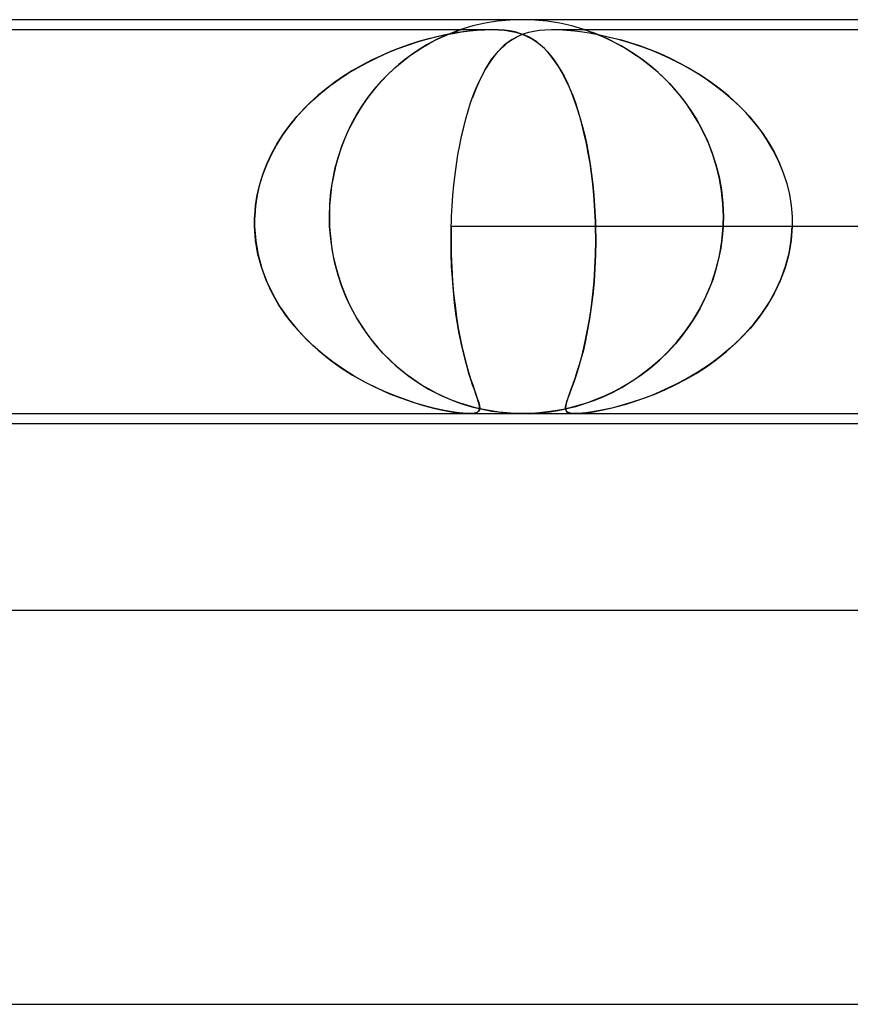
# Model space of a CAD drawing. Header units: millimetres. Extents: x -310 to 310, y -2 to 200.
# Tile 33 of 73: x -55 to -46, y 190 to 200. Entities that reach past the tile are written whole.
import ezdxf

# ---------------------------------------------------------------- set-up
doc = ezdxf.new("R2010")
doc.units = ezdxf.units.MM
doc.layers.add('HIDDEN', color=7, linetype='Continuous')
doc.layers.add('THICK', color=7, linetype='Continuous')

msp = doc.modelspace()

# ---------------------------------------------------------------- linework, layer by layer
at = {"layer": 'HIDDEN'}
for p, q in [((-49.5, 200), (-49.627, 199.996)), ((-49.373, 199.996), (-49.5, 200)), ((-50.125, 199.9), (-50.13, 199.898)), ((-50.127, 199.899), (-50.125, 199.9)), ((-50.003, 199.936), (-50.125, 199.9)), ((-49.879, 199.964), (-50.003, 199.936)), ((-49.753, 199.984), (-49.879, 199.964)), ((-49.627, 199.996), (-49.753, 199.984)), ((-49.247, 199.984), (-49.373, 199.996)), ((-49.121, 199.964), (-49.247, 199.984)), ((-48.997, 199.936), (-49.121, 199.964)), ((-48.875, 199.9), (-48.997, 199.936)), ((-48.873, 199.899), (-48.875, 199.9)), ((-48.875, 199.9), (-48.873, 199.899)), ((-57.438, 199.9), (-49.812, 199.9)), ((-50.566, 199.774), (-50.471, 199.801)), ((-50.468, 199.802), (-50.557, 199.777)), ((-50.471, 199.801), (-50.38, 199.825)), ((-50.382, 199.824), (-50.468, 199.802)), ((-50.367, 199.801), (-50.416, 199.775)), ((-50.386, 199.791), (-50.329, 199.818)), ((-50.298, 199.843), (-50.382, 199.824)), ((-50.38, 199.825), (-50.291, 199.845)), ((-50.321, 199.822), (-50.367, 199.801)), ((-50.329, 199.818), (-50.278, 199.841)), ((-50.279, 199.841), (-50.321, 199.822)), ((-50.213, 199.86), (-50.298, 199.843)), ((-50.291, 199.845), (-50.204, 199.861)), ((-50.241, 199.857), (-50.279, 199.841)), ((-50.278, 199.841), (-50.233, 199.86)), ((-50.205, 199.871), (-50.241, 199.857)), ((-50.233, 199.86), (-50.197, 199.874)), ((-50.129, 199.874), (-50.213, 199.86)), ((-50.173, 199.883), (-50.205, 199.871)), ((-50.204, 199.861), (-50.12, 199.875)), ((-50.197, 199.874), (-50.168, 199.885)), ((-50.147, 199.892), (-50.173, 199.883)), ((-50.168, 199.885), (-50.148, 199.892)), ((-50.148, 199.892), (-50.134, 199.897)), ((-50.13, 199.898), (-50.147, 199.892)), ((-50.134, 199.897), (-50.127, 199.899)), ((-50.045, 199.885), (-50.129, 199.874)), ((-50.12, 199.875), (-50.039, 199.886)), ((-49.964, 199.893), (-50.045, 199.885)), ((-50.039, 199.886), (-49.962, 199.893)), ((-49.885, 199.898), (-49.964, 199.893)), ((-49.962, 199.893), (-49.886, 199.898)), ((-49.886, 199.898), (-49.813, 199.9)), ((-49.812, 199.9), (-49.885, 199.898)), ((-49.813, 199.9), (-49.744, 199.898)), ((-49.744, 199.898), (-49.812, 199.9)), ((-49.682, 199.893), (-49.744, 199.898)), ((-49.744, 199.898), (-49.681, 199.893)), ((-49.627, 199.886), (-49.682, 199.893)), ((-49.681, 199.893), (-49.623, 199.885)), ((-49.641, 199.775), (-49.604, 199.8)), ((-49.575, 199.875), (-49.627, 199.886)), ((-49.623, 199.885), (-49.57, 199.874)), ((-49.604, 199.8), (-49.565, 199.823)), ((-49.527, 199.861), (-49.575, 199.875)), ((-49.57, 199.874), (-49.522, 199.86)), ((-49.565, 199.823), (-49.524, 199.842)), ((-49.481, 199.845), (-49.527, 199.861)), ((-49.524, 199.842), (-49.48, 199.859)), ((-49.522, 199.86), (-49.478, 199.843)), ((-49.438, 199.825), (-49.481, 199.845)), ((-49.48, 199.859), (-49.434, 199.873)), ((-49.478, 199.843), (-49.437, 199.824)), ((-49.396, 199.801), (-49.438, 199.825)), ((-49.437, 199.824), (-49.398, 199.802)), ((-49.434, 199.873), (-49.385, 199.884)), ((-49.398, 199.802), (-49.359, 199.777)), ((-49.355, 199.774), (-49.396, 199.801)), ((-49.385, 199.884), (-49.331, 199.892)), ((-49.331, 199.892), (-49.271, 199.897)), ((-49.271, 199.897), (-49.204, 199.9)), ((-49.204, 199.9), (-49.13, 199.899)), ((-49.188, 199.9), (-41.563, 199.9)), ((-49.13, 199.899), (-49.051, 199.894)), ((-49.051, 199.894), (-48.969, 199.887)), ((-48.969, 199.887), (-48.885, 199.876)), ((-48.885, 199.876), (-48.8, 199.862)), ((-48.875, 199.9), (-40.938, 199.9)), ((-48.867, 199.897), (-48.873, 199.899)), ((-48.873, 199.899), (-48.867, 199.897)), ((-48.855, 199.893), (-48.867, 199.897)), ((-48.867, 199.897), (-48.857, 199.894)), ((-48.857, 199.894), (-48.842, 199.889)), ((-48.837, 199.887), (-48.855, 199.893)), ((-48.842, 199.889), (-48.819, 199.881)), ((-48.812, 199.878), (-48.837, 199.887)), ((-48.819, 199.881), (-48.787, 199.869)), ((-48.778, 199.866), (-48.812, 199.878)), ((-48.8, 199.862), (-48.714, 199.846)), ((-48.787, 199.869), (-48.746, 199.853)), ((-48.735, 199.849), (-48.778, 199.866)), ((-48.746, 199.853), (-48.696, 199.833)), ((-48.684, 199.827), (-48.735, 199.849)), ((-48.714, 199.846), (-48.628, 199.827)), ((-48.696, 199.833), (-48.641, 199.808)), ((-48.626, 199.801), (-48.684, 199.827)), ((-48.641, 199.808), (-48.581, 199.779)), ((-48.628, 199.827), (-48.542, 199.805)), ((-48.563, 199.77), (-48.626, 199.801)), ((-48.542, 199.805), (-48.458, 199.782)), ((-50.864, 199.666), (-50.763, 199.707)), ((-50.743, 199.714), (-50.84, 199.676)), ((-50.763, 199.707), (-50.663, 199.742)), ((-50.649, 199.747), (-50.743, 199.714)), ((-50.663, 199.742), (-50.566, 199.774)), ((-50.557, 199.777), (-50.649, 199.747)), ((-50.581, 199.677), (-50.512, 199.721)), ((-50.523, 199.715), (-50.579, 199.678)), ((-50.468, 199.747), (-50.523, 199.715)), ((-50.512, 199.721), (-50.447, 199.758)), ((-50.416, 199.775), (-50.468, 199.747)), ((-50.447, 199.758), (-50.386, 199.791)), ((-49.724, 199.702), (-49.763, 199.66)), ((-49.748, 199.677), (-49.713, 199.713)), ((-49.685, 199.74), (-49.724, 199.702)), ((-49.713, 199.713), (-49.677, 199.746)), ((-49.645, 199.772), (-49.685, 199.74)), ((-49.677, 199.746), (-49.641, 199.775)), ((-49.605, 199.8), (-49.645, 199.772)), ((-49.359, 199.777), (-49.321, 199.747)), ((-49.316, 199.742), (-49.355, 199.774)), ((-49.321, 199.747), (-49.284, 199.714)), ((-49.276, 199.707), (-49.316, 199.742)), ((-49.284, 199.714), (-49.247, 199.676)), ((-49.238, 199.666), (-49.276, 199.707)), ((-48.581, 199.779), (-48.516, 199.745)), ((-48.496, 199.733), (-48.563, 199.77)), ((-48.516, 199.745), (-48.448, 199.706)), ((-48.405, 199.766), (-48.501, 199.794)), ((-48.424, 199.691), (-48.496, 199.733)), ((-48.458, 199.782), (-48.37, 199.755)), ((-48.448, 199.706), (-48.377, 199.661)), ((-48.307, 199.733), (-48.405, 199.766)), ((-48.37, 199.755), (-48.28, 199.724)), ((-48.207, 199.696), (-48.307, 199.733)), ((-48.28, 199.724), (-48.188, 199.689)), ((-51.069, 199.57), (-50.967, 199.62)), ((-50.937, 199.634), (-51.034, 199.588)), ((-50.967, 199.62), (-50.864, 199.666)), ((-50.84, 199.676), (-50.937, 199.634)), ((-50.723, 199.573), (-50.651, 199.628)), ((-50.638, 199.638), (-50.697, 199.594)), ((-50.651, 199.628), (-50.581, 199.677)), ((-50.579, 199.678), (-50.638, 199.638)), ((-49.801, 199.612), (-49.838, 199.559)), ((-49.816, 199.591), (-49.782, 199.636)), ((-49.763, 199.66), (-49.801, 199.612)), ((-49.782, 199.636), (-49.748, 199.677)), ((-49.247, 199.676), (-49.211, 199.634)), ((-49.2, 199.62), (-49.238, 199.666)), ((-49.211, 199.634), (-49.176, 199.588)), ((-49.163, 199.57), (-49.2, 199.62)), ((-48.35, 199.643), (-48.424, 199.691)), ((-48.377, 199.661), (-48.304, 199.611)), ((-48.273, 199.589), (-48.35, 199.643)), ((-48.304, 199.611), (-48.23, 199.555)), ((-48.105, 199.655), (-48.207, 199.696)), ((-48.188, 199.689), (-48.094, 199.65)), ((-48.002, 199.608), (-48.105, 199.655)), ((-48.094, 199.65), (-47.999, 199.607)), ((-47.898, 199.556), (-48.002, 199.608)), ((-47.999, 199.607), (-47.903, 199.559)), ((-51.269, 199.457), (-51.17, 199.515)), ((-51.13, 199.538), (-51.225, 199.484)), ((-51.17, 199.515), (-51.069, 199.57)), ((-51.034, 199.588), (-51.13, 199.538)), ((-50.866, 199.445), (-50.795, 199.512)), ((-50.756, 199.546), (-50.814, 199.495)), ((-50.795, 199.512), (-50.723, 199.573)), ((-50.697, 199.594), (-50.756, 199.546)), ((-49.882, 199.487), (-49.849, 199.541)), ((-49.838, 199.559), (-49.874, 199.5)), ((-49.849, 199.541), (-49.816, 199.591)), ((-49.176, 199.588), (-49.142, 199.538)), ((-49.128, 199.515), (-49.163, 199.57)), ((-49.142, 199.538), (-49.109, 199.484)), ((-49.094, 199.457), (-49.128, 199.515)), ((-48.196, 199.528), (-48.273, 199.589)), ((-48.23, 199.555), (-48.155, 199.494)), ((-48.12, 199.462), (-48.196, 199.528)), ((-47.903, 199.559), (-47.807, 199.507)), ((-47.794, 199.499), (-47.898, 199.556)), ((-47.807, 199.507), (-47.712, 199.449)), ((-51.317, 199.426), (-51.407, 199.364)), ((-51.364, 199.394), (-51.269, 199.457)), ((-51.225, 199.484), (-51.317, 199.426)), ((-50.936, 199.373), (-50.866, 199.445)), ((-50.872, 199.44), (-50.928, 199.381)), ((-50.814, 199.495), (-50.872, 199.44)), ((-49.91, 199.434), (-49.944, 199.364)), ((-49.943, 199.366), (-49.913, 199.428)), ((-49.913, 199.428), (-49.882, 199.487)), ((-49.874, 199.5), (-49.91, 199.434)), ((-49.109, 199.484), (-49.077, 199.426)), ((-49.061, 199.394), (-49.094, 199.457)), ((-49.077, 199.426), (-49.046, 199.364)), ((-48.155, 199.494), (-48.08, 199.426)), ((-48.045, 199.391), (-48.12, 199.462)), ((-48.08, 199.426), (-48.006, 199.351)), ((-47.691, 199.437), (-47.794, 199.499)), ((-47.712, 199.449), (-47.618, 199.388)), ((-47.592, 199.37), (-47.691, 199.437)), ((-51.547, 199.255), (-51.457, 199.327)), ((-51.407, 199.364), (-51.494, 199.298)), ((-51.457, 199.327), (-51.364, 199.394)), ((-50.983, 199.32), (-51.037, 199.254)), ((-51.003, 199.296), (-50.936, 199.373)), ((-50.928, 199.381), (-50.983, 199.32)), ((-49.944, 199.364), (-49.977, 199.288)), ((-49.972, 199.299), (-49.943, 199.366)), ((-49.029, 199.327), (-49.061, 199.394)), ((-49.046, 199.364), (-49.017, 199.298)), ((-48.999, 199.255), (-49.029, 199.327)), ((-47.972, 199.314), (-48.045, 199.391)), ((-48.006, 199.351), (-47.933, 199.271)), ((-47.901, 199.232), (-47.972, 199.314)), ((-47.618, 199.388), (-47.527, 199.323)), ((-47.495, 199.298), (-47.592, 199.37)), ((-47.527, 199.323), (-47.439, 199.253)), ((-51.578, 199.229), (-51.659, 199.155)), ((-51.632, 199.18), (-51.547, 199.255)), ((-51.494, 199.298), (-51.578, 199.229)), ((-51.129, 199.126), (-51.067, 199.214)), ((-51.037, 199.254), (-51.088, 199.185)), ((-51.067, 199.214), (-51.003, 199.296)), ((-50.026, 199.154), (-50, 199.229)), ((-49.977, 199.288), (-50.008, 199.207)), ((-50, 199.229), (-49.972, 199.299)), ((-49.017, 199.298), (-48.989, 199.229)), ((-48.971, 199.18), (-48.999, 199.255)), ((-48.989, 199.229), (-48.962, 199.155)), ((-47.933, 199.271), (-47.863, 199.183)), ((-47.834, 199.144), (-47.901, 199.232)), ((-47.403, 199.222), (-47.495, 199.298)), ((-47.439, 199.253), (-47.355, 199.179)), ((-47.315, 199.141), (-47.403, 199.222)), ((-51.791, 199.017), (-51.714, 199.101)), ((-51.659, 199.155), (-51.736, 199.078)), ((-51.714, 199.101), (-51.632, 199.18)), ((-51.186, 199.033), (-51.129, 199.126)), ((-51.137, 199.113), (-51.184, 199.036)), ((-51.088, 199.185), (-51.137, 199.113)), ((-50.051, 199.076), (-50.026, 199.154)), ((-48.943, 199.101), (-48.971, 199.18)), ((-48.962, 199.155), (-48.936, 199.078)), ((-48.918, 199.017), (-48.943, 199.101)), ((-47.863, 199.183), (-47.795, 199.089)), ((-47.771, 199.051), (-47.834, 199.144)), ((-47.355, 199.179), (-47.274, 199.101)), ((-47.231, 199.056), (-47.315, 199.141)), ((-47.274, 199.101), (-47.197, 199.019)), ((-51.863, 198.93), (-51.791, 199.017)), ((-51.736, 199.078), (-51.809, 198.997)), ((-51.24, 198.935), (-51.186, 199.033)), ((-51.184, 199.036), (-51.228, 198.957)), ((-50.075, 198.994), (-50.051, 199.076)), ((-48.936, 199.078), (-48.912, 198.997)), ((-48.893, 198.93), (-48.918, 199.017)), ((-47.795, 199.089), (-47.732, 198.989)), ((-47.711, 198.953), (-47.771, 199.051)), ((-47.152, 198.967), (-47.231, 199.056)), ((-47.197, 199.019), (-47.125, 198.933)), ((-51.877, 198.911), (-51.94, 198.823)), ((-51.93, 198.838), (-51.863, 198.93)), ((-51.809, 198.997), (-51.877, 198.911)), ((-51.288, 198.832), (-51.24, 198.935)), ((-51.228, 198.957), (-51.269, 198.874)), ((-50.118, 198.818), (-50.097, 198.908)), ((-50.097, 198.908), (-50.075, 198.994)), ((-48.912, 198.997), (-48.889, 198.911)), ((-48.871, 198.838), (-48.893, 198.93)), ((-48.889, 198.911), (-48.867, 198.823)), ((-47.732, 198.989), (-47.674, 198.883)), ((-47.657, 198.849), (-47.711, 198.953)), ((-47.079, 198.873), (-47.152, 198.967)), ((-47.125, 198.933), (-47.058, 198.843)), ((-51.94, 198.823), (-51.999, 198.73)), ((-51.991, 198.743), (-51.93, 198.838)), ((-51.332, 198.724), (-51.288, 198.832)), ((-51.269, 198.874), (-51.307, 198.788)), ((-50.137, 198.725), (-50.118, 198.818)), ((-48.85, 198.743), (-48.871, 198.838)), ((-48.867, 198.823), (-48.847, 198.73)), ((-47.674, 198.883), (-47.621, 198.771)), ((-47.607, 198.74), (-47.657, 198.849)), ((-47.012, 198.775), (-47.079, 198.873)), ((-47.058, 198.843), (-46.996, 198.749)), ((-51.999, 198.73), (-52.051, 198.634)), ((-52.046, 198.645), (-51.991, 198.743)), ((-51.37, 198.612), (-51.332, 198.724)), ((-51.307, 198.788), (-51.341, 198.698)), ((-50.155, 198.629), (-50.137, 198.725)), ((-48.831, 198.645), (-48.85, 198.743)), ((-48.847, 198.73), (-48.829, 198.634)), ((-47.621, 198.771), (-47.574, 198.653)), ((-47.564, 198.626), (-47.607, 198.74)), ((-46.952, 198.673), (-47.012, 198.775)), ((-46.996, 198.749), (-46.94, 198.651)), ((-52.051, 198.634), (-52.097, 198.534)), ((-52.094, 198.542), (-52.046, 198.645)), ((-51.402, 198.495), (-51.37, 198.612)), ((-51.372, 198.605), (-51.399, 198.509)), ((-51.341, 198.698), (-51.372, 198.605)), ((-50.17, 198.529), (-50.155, 198.629)), ((-48.813, 198.542), (-48.831, 198.645)), ((-48.829, 198.634), (-48.812, 198.534)), ((-47.574, 198.653), (-47.534, 198.53)), ((-47.527, 198.507), (-47.564, 198.626)), ((-46.899, 198.567), (-46.952, 198.673)), ((-46.94, 198.651), (-46.891, 198.549)), ((-52.097, 198.534), (-52.137, 198.431)), ((-52.135, 198.437), (-52.094, 198.542)), ((-51.399, 198.509), (-51.421, 198.411)), ((-50.184, 198.427), (-50.17, 198.529)), ((-48.798, 198.437), (-48.813, 198.542)), ((-48.812, 198.534), (-48.797, 198.431)), ((-47.534, 198.53), (-47.502, 198.403)), ((-47.498, 198.384), (-47.527, 198.507)), ((-46.854, 198.458), (-46.899, 198.567)), ((-46.891, 198.549), (-46.849, 198.444)), ((-52.137, 198.431), (-52.17, 198.326)), ((-52.168, 198.331), (-52.135, 198.437)), ((-51.421, 198.411), (-51.439, 198.311)), ((-51.428, 198.374), (-51.402, 198.495)), ((-50.196, 198.322), (-50.184, 198.427)), ((-48.785, 198.331), (-48.798, 198.437)), ((-48.797, 198.431), (-48.785, 198.326)), ((-47.502, 198.403), (-47.478, 198.272)), ((-46.849, 198.444), (-46.814, 198.336)), ((-52.194, 198.222), (-52.168, 198.331)), ((-52.17, 198.326), (-52.194, 198.219)), ((-51.439, 198.311), (-51.451, 198.209)), ((-51.446, 198.251), (-51.428, 198.374)), ((-50.206, 198.216), (-50.196, 198.322)), ((-48.775, 198.222), (-48.785, 198.331)), ((-48.785, 198.326), (-48.774, 198.219)), ((-47.476, 198.258), (-47.498, 198.384)), ((-46.814, 198.336), (-46.787, 198.225)), ((-52.211, 198.112), (-52.194, 198.222)), ((-52.194, 198.219), (-52.211, 198.11)), ((-51.451, 198.209), (-51.459, 198.105)), ((-51.458, 198.127), (-51.446, 198.251)), ((-50.214, 198.108), (-50.206, 198.216)), ((-48.766, 198.112), (-48.775, 198.222)), ((-48.774, 198.219), (-48.766, 198.11)), ((-47.478, 198.272), (-47.463, 198.137)), ((-47.463, 198.13), (-47.476, 198.258)), ((-46.787, 198.225), (-46.769, 198.113)), ((-52.22, 198), (-52.211, 198.112)), ((-52.211, 198.11), (-52.22, 198)), ((-51.461, 198), (-51.458, 198.127)), ((-51.459, 198.105), (-51.461, 198)), ((-50.22, 198), (-50.214, 198.108)), ((-48.76, 198), (-48.766, 198.112)), ((-48.766, 198.11), (-48.76, 198)), ((-47.463, 198.137), (-47.458, 198)), ((-47.458, 198), (-47.463, 198.13)), ((-46.769, 198.113), (-46.76, 198)), ((-52.22, 198), (-52.221, 197.983)), ((-52.221, 197.983), (-52.22, 198)), ((-51.461, 197.983), (-51.461, 198)), ((-51.461, 198), (-51.461, 197.983)), ((-50.22, 197.983), (-50.22, 198)), ((-48.76, 197.983), (-48.76, 198)), ((-48.76, 198), (-48.76, 197.983)), ((-47.458, 198), (-47.458, 197.983)), ((-47.458, 197.983), (-47.458, 198)), ((-46.76, 198), (-46.759, 197.983)), ((-52.221, 197.983), (-52.221, 197.967)), ((-52.221, 197.967), (-52.221, 197.983)), ((-52.221, 197.967), (-52.221, 197.95)), ((-52.221, 197.95), (-52.221, 197.967)), ((-52.221, 197.95), (-52.221, 197.933)), ((-52.221, 197.933), (-52.221, 197.95)), ((-52.221, 197.933), (-52.221, 197.917)), ((-52.221, 197.917), (-52.221, 197.933)), ((-52.221, 197.917), (-52.221, 197.9)), ((-52.221, 197.9), (-52.221, 197.917)), ((-51.461, 197.967), (-51.461, 197.983)), ((-51.461, 197.983), (-51.461, 197.967)), ((-51.461, 197.95), (-51.461, 197.967)), ((-51.461, 197.967), (-51.461, 197.95)), ((-51.46, 197.933), (-51.461, 197.95)), ((-51.461, 197.95), (-51.46, 197.933)), ((-51.459, 197.917), (-51.46, 197.933)), ((-51.46, 197.933), (-51.459, 197.917)), ((-51.459, 197.9), (-51.459, 197.917)), ((-51.459, 197.917), (-51.459, 197.9)), ((-50.223, 197.917), (-50.222, 197.933)), ((-50.223, 197.9), (-50.223, 197.917)), ((-50.222, 197.95), (-50.221, 197.967)), ((-50.222, 197.933), (-50.222, 197.95)), ((-50.221, 197.967), (-50.22, 197.983)), ((-48.759, 197.967), (-48.76, 197.983)), ((-48.76, 197.983), (-48.759, 197.967)), ((-48.758, 197.95), (-48.759, 197.967)), ((-48.759, 197.967), (-48.758, 197.95)), ((-48.758, 197.933), (-48.758, 197.95)), ((-48.758, 197.95), (-48.758, 197.933)), ((-48.757, 197.917), (-48.758, 197.933)), ((-48.758, 197.933), (-48.757, 197.917)), ((-48.757, 197.9), (-48.757, 197.917)), ((-48.757, 197.917), (-48.757, 197.9)), ((-47.459, 197.933), (-47.46, 197.917)), ((-47.46, 197.917), (-47.459, 197.933)), ((-47.46, 197.917), (-47.46, 197.9)), ((-47.46, 197.9), (-47.46, 197.917)), ((-47.458, 197.967), (-47.459, 197.95)), ((-47.459, 197.95), (-47.458, 197.967)), ((-47.459, 197.95), (-47.459, 197.933)), ((-47.459, 197.933), (-47.459, 197.95)), ((-47.458, 197.983), (-47.458, 197.967)), ((-47.458, 197.967), (-47.458, 197.983)), ((-46.759, 197.983), (-46.759, 197.967)), ((-46.759, 197.967), (-46.758, 197.95)), ((-46.758, 197.933), (-46.759, 197.917)), ((-46.759, 197.917), (-46.759, 197.9)), ((-46.758, 197.95), (-46.758, 197.933)), ((-52.221, 197.9), (-52.21, 197.755)), ((-52.211, 197.759), (-52.221, 197.9)), ((-51.459, 197.9), (-51.451, 197.799)), ((-51.448, 197.773), (-51.459, 197.9)), ((-50.225, 197.763), (-50.223, 197.9)), ((-50.223, 197.9), (-50.225, 197.758)), ((-43.969, 197.9), (-50.223, 197.9)), ((-48.755, 197.756), (-48.757, 197.9)), ((-48.757, 197.9), (-48.755, 197.755)), ((-47.474, 197.751), (-47.46, 197.9)), ((-47.46, 197.9), (-47.469, 197.789)), ((-46.759, 197.9), (-46.769, 197.758)), ((-46.769, 197.763), (-46.759, 197.9)), ((-40.505, 197.9), (-46.759, 197.9)), ((-52.187, 197.62), (-52.211, 197.759)), ((-52.21, 197.755), (-52.185, 197.613)), ((-51.451, 197.799), (-51.439, 197.699)), ((-51.431, 197.648), (-51.448, 197.773)), ((-50.223, 197.629), (-50.225, 197.763)), ((-50.225, 197.758), (-50.223, 197.618)), ((-48.757, 197.614), (-48.755, 197.756)), ((-48.755, 197.755), (-48.757, 197.613)), ((-47.499, 197.603), (-47.474, 197.751)), ((-47.469, 197.789), (-47.484, 197.678)), ((-46.769, 197.758), (-46.794, 197.618)), ((-46.791, 197.629), (-46.769, 197.763)), ((-52.151, 197.485), (-52.187, 197.62)), ((-52.185, 197.613), (-52.147, 197.473)), ((-51.439, 197.699), (-51.422, 197.6)), ((-51.405, 197.526), (-51.431, 197.648)), ((-50.219, 197.498), (-50.223, 197.629)), ((-50.223, 197.618), (-50.218, 197.481)), ((-48.763, 197.475), (-48.757, 197.614)), ((-48.757, 197.613), (-48.763, 197.473)), ((-47.534, 197.46), (-47.499, 197.603)), ((-47.484, 197.678), (-47.506, 197.57)), ((-46.794, 197.618), (-46.831, 197.481)), ((-46.826, 197.498), (-46.791, 197.629)), ((-51.422, 197.6), (-51.4, 197.501)), ((-51.373, 197.406), (-51.405, 197.526)), ((-51.4, 197.501), (-51.373, 197.406)), ((-47.506, 197.57), (-47.533, 197.463)), ((-52.103, 197.354), (-52.151, 197.485)), ((-52.147, 197.473), (-52.096, 197.337)), ((-51.373, 197.406), (-51.342, 197.312)), ((-51.335, 197.291), (-51.373, 197.406)), ((-50.211, 197.37), (-50.219, 197.498)), ((-50.218, 197.481), (-50.21, 197.348)), ((-48.772, 197.342), (-48.763, 197.475)), ((-48.763, 197.473), (-48.772, 197.337)), ((-47.58, 197.322), (-47.534, 197.46)), ((-47.533, 197.463), (-47.566, 197.359)), ((-46.831, 197.481), (-46.88, 197.348)), ((-46.871, 197.37), (-46.826, 197.498)), ((-52.045, 197.228), (-52.103, 197.354)), ((-52.096, 197.337), (-52.033, 197.205)), ((-51.342, 197.312), (-51.308, 197.222)), ((-50.202, 197.247), (-50.211, 197.37)), ((-50.21, 197.348), (-50.199, 197.219)), ((-48.772, 197.337), (-48.785, 197.205)), ((-48.784, 197.213), (-48.772, 197.342)), ((-47.635, 197.19), (-47.58, 197.322)), ((-47.566, 197.359), (-47.605, 197.259)), ((-46.88, 197.348), (-46.942, 197.219)), ((-46.927, 197.247), (-46.871, 197.37)), ((-51.977, 197.108), (-52.045, 197.228)), ((-52.033, 197.205), (-51.96, 197.08)), ((-51.29, 197.179), (-51.335, 197.291)), ((-51.308, 197.222), (-51.269, 197.134)), ((-50.189, 197.129), (-50.202, 197.247)), ((-50.199, 197.219), (-50.185, 197.096)), ((-48.785, 197.205), (-48.8, 197.08)), ((-48.798, 197.091), (-48.784, 197.213)), ((-47.605, 197.259), (-47.649, 197.16)), ((-46.942, 197.219), (-47.013, 197.096)), ((-46.993, 197.129), (-46.927, 197.247)), ((-51.901, 196.994), (-51.977, 197.108)), ((-51.239, 197.072), (-51.29, 197.179)), ((-51.269, 197.134), (-51.227, 197.048)), ((-50.175, 197.017), (-50.189, 197.129)), ((-47.698, 197.064), (-47.635, 197.19)), ((-47.649, 197.16), (-47.698, 197.064)), ((-47.066, 197.017), (-46.993, 197.129)), ((-51.96, 197.08), (-51.876, 196.961)), ((-51.184, 196.97), (-51.239, 197.072)), ((-51.227, 197.048), (-51.182, 196.966)), ((-50.185, 197.096), (-50.169, 196.979)), ((-50.159, 196.912), (-50.175, 197.017)), ((-48.8, 197.08), (-48.817, 196.961)), ((-48.815, 196.976), (-48.798, 197.091)), ((-47.768, 196.945), (-47.698, 197.064)), ((-47.698, 197.064), (-47.752, 196.971)), ((-47.148, 196.912), (-47.066, 197.017)), ((-47.013, 197.096), (-47.095, 196.979)), ((-51.816, 196.886), (-51.901, 196.994)), ((-51.876, 196.961), (-51.784, 196.849)), ((-51.123, 196.873), (-51.184, 196.97)), ((-51.182, 196.966), (-51.133, 196.887)), ((-50.169, 196.979), (-50.152, 196.868)), ((-50.142, 196.812), (-50.159, 196.912)), ((-48.817, 196.961), (-48.837, 196.849)), ((-48.834, 196.867), (-48.815, 196.976)), ((-47.845, 196.834), (-47.768, 196.945)), ((-47.752, 196.971), (-47.812, 196.881)), ((-47.235, 196.812), (-47.148, 196.912)), ((-47.095, 196.979), (-47.184, 196.868)), ((-51.725, 196.785), (-51.816, 196.886)), ((-51.784, 196.849), (-51.684, 196.743)), ((-51.133, 196.887), (-51.081, 196.811)), ((-51.058, 196.781), (-51.123, 196.873)), ((-51.081, 196.811), (-51.027, 196.739)), ((-50.152, 196.868), (-50.132, 196.764)), ((-50.123, 196.718), (-50.142, 196.812)), ((-48.837, 196.849), (-48.858, 196.743)), ((-48.854, 196.764), (-48.834, 196.867)), ((-47.928, 196.73), (-47.845, 196.834)), ((-47.812, 196.881), (-47.876, 196.793)), ((-47.329, 196.718), (-47.235, 196.812)), ((-47.184, 196.868), (-47.281, 196.764)), ((-51.628, 196.69), (-51.725, 196.785)), ((-51.684, 196.743), (-51.577, 196.644)), ((-50.99, 196.694), (-51.058, 196.781)), ((-51.027, 196.739), (-50.97, 196.67)), ((-50.132, 196.764), (-50.112, 196.667)), ((-50.103, 196.631), (-50.123, 196.718)), ((-48.858, 196.743), (-48.881, 196.644)), ((-48.875, 196.668), (-48.854, 196.764)), ((-47.945, 196.709), (-48.02, 196.628)), ((-48.015, 196.633), (-47.928, 196.73)), ((-47.876, 196.793), (-47.945, 196.709)), ((-47.427, 196.631), (-47.329, 196.718)), ((-47.281, 196.764), (-47.384, 196.667)), ((-51.527, 196.602), (-51.628, 196.69)), ((-51.577, 196.644), (-51.464, 196.552)), ((-51.422, 196.521), (-51.527, 196.602)), ((-50.917, 196.612), (-50.99, 196.694)), ((-50.97, 196.67), (-50.91, 196.605)), ((-50.842, 196.537), (-50.917, 196.612)), ((-50.91, 196.605), (-50.848, 196.543)), ((-50.112, 196.667), (-50.09, 196.577)), ((-50.083, 196.55), (-50.103, 196.631)), ((-48.881, 196.644), (-48.905, 196.552)), ((-48.897, 196.58), (-48.875, 196.668)), ((-48.107, 196.543), (-48.015, 196.633)), ((-48.02, 196.628), (-48.097, 196.553)), ((-47.528, 196.55), (-47.427, 196.631)), ((-47.384, 196.667), (-47.493, 196.577)), ((-51.464, 196.552), (-51.347, 196.468)), ((-51.316, 196.447), (-51.422, 196.521)), ((-50.848, 196.543), (-50.785, 196.484)), ((-50.765, 196.467), (-50.842, 196.537)), ((-50.09, 196.577), (-50.069, 196.495)), ((-50.063, 196.476), (-50.083, 196.55)), ((-48.905, 196.552), (-48.929, 196.468)), ((-48.92, 196.499), (-48.897, 196.58)), ((-48.201, 196.462), (-48.107, 196.543)), ((-48.097, 196.553), (-48.176, 196.483)), ((-47.631, 196.476), (-47.528, 196.55)), ((-47.493, 196.577), (-47.604, 196.495)), ((-51.347, 196.468), (-51.225, 196.39)), ((-51.208, 196.38), (-51.316, 196.447)), ((-50.785, 196.484), (-50.719, 196.429)), ((-50.687, 196.403), (-50.765, 196.467)), ((-50.719, 196.429), (-50.654, 196.378)), ((-50.608, 196.346), (-50.687, 196.403)), ((-50.069, 196.495), (-50.047, 196.419)), ((-50.043, 196.408), (-50.063, 196.476)), ((-50.047, 196.419), (-50.026, 196.351)), ((-50.024, 196.347), (-50.043, 196.408)), ((-48.964, 196.359), (-48.942, 196.426)), ((-48.929, 196.468), (-48.953, 196.39)), ((-48.942, 196.426), (-48.92, 196.499)), ((-48.257, 196.419), (-48.338, 196.36)), ((-48.297, 196.389), (-48.201, 196.462)), ((-48.176, 196.483), (-48.257, 196.419)), ((-47.842, 196.347), (-47.736, 196.408)), ((-47.718, 196.419), (-47.834, 196.351)), ((-47.736, 196.408), (-47.631, 196.476)), ((-47.604, 196.495), (-47.718, 196.419)), ((-51.225, 196.39), (-51.099, 196.319)), ((-51.1, 196.32), (-51.208, 196.38)), ((-50.992, 196.265), (-51.1, 196.32)), ((-51.099, 196.319), (-50.973, 196.256)), ((-50.654, 196.378), (-50.587, 196.331)), ((-50.528, 196.293), (-50.608, 196.346)), ((-50.587, 196.331), (-50.52, 196.288)), ((-50.026, 196.351), (-50.005, 196.29)), ((-50.006, 196.291), (-50.024, 196.347)), ((-48.977, 196.319), (-49, 196.256)), ((-48.984, 196.3), (-48.964, 196.359)), ((-48.953, 196.39), (-48.977, 196.319)), ((-48.421, 196.306), (-48.504, 196.258)), ((-48.49, 196.266), (-48.394, 196.324)), ((-48.338, 196.36), (-48.421, 196.306)), ((-48.394, 196.324), (-48.297, 196.389)), ((-47.834, 196.351), (-47.95, 196.29)), ((-47.948, 196.291), (-47.842, 196.347)), ((-50.886, 196.217), (-50.992, 196.265)), ((-50.973, 196.256), (-50.849, 196.201)), ((-50.783, 196.175), (-50.886, 196.217)), ((-50.849, 196.201), (-50.728, 196.155)), ((-50.449, 196.246), (-50.528, 196.293)), ((-50.52, 196.288), (-50.453, 196.249)), ((-50.453, 196.249), (-50.387, 196.213)), ((-50.369, 196.204), (-50.449, 196.246)), ((-50.387, 196.213), (-50.32, 196.181)), ((-50.29, 196.167), (-50.369, 196.204)), ((-49.988, 196.242), (-50.006, 196.291)), ((-50.005, 196.29), (-49.986, 196.236)), ((-49.973, 196.197), (-49.988, 196.242)), ((-49.986, 196.236), (-49.969, 196.188)), ((-49.02, 196.201), (-49.038, 196.155)), ((-49.021, 196.2), (-49.004, 196.247)), ((-49, 196.256), (-49.02, 196.201)), ((-49.004, 196.247), (-48.984, 196.3)), ((-48.681, 196.171), (-48.586, 196.215)), ((-48.588, 196.214), (-48.671, 196.175)), ((-48.504, 196.258), (-48.588, 196.214)), ((-48.586, 196.215), (-48.49, 196.266)), ((-48.065, 196.236), (-48.179, 196.188)), ((-48.155, 196.197), (-48.053, 196.242)), ((-47.95, 196.29), (-48.065, 196.236)), ((-48.053, 196.242), (-47.948, 196.291)), ((-50.682, 196.138), (-50.783, 196.175)), ((-50.728, 196.155), (-50.613, 196.115)), ((-50.585, 196.106), (-50.682, 196.138)), ((-50.613, 196.115), (-50.504, 196.082)), ((-50.492, 196.079), (-50.585, 196.106)), ((-50.32, 196.181), (-50.254, 196.152)), ((-50.212, 196.134), (-50.29, 196.167)), ((-50.254, 196.152), (-50.189, 196.126)), ((-50.134, 196.106), (-50.212, 196.134)), ((-50.189, 196.126), (-50.125, 196.103)), ((-50.055, 196.081), (-50.134, 196.106)), ((-50.125, 196.103), (-50.062, 196.083)), ((-49.959, 196.158), (-49.973, 196.197)), ((-49.969, 196.188), (-49.955, 196.146)), ((-49.948, 196.125), (-49.959, 196.158)), ((-49.955, 196.146), (-49.944, 196.111)), ((-49.94, 196.095), (-49.948, 196.125)), ((-49.944, 196.111), (-49.936, 196.081)), ((-49.051, 196.115), (-49.06, 196.082)), ((-49.057, 196.093), (-49.048, 196.123)), ((-49.038, 196.155), (-49.051, 196.115)), ((-49.048, 196.123), (-49.036, 196.159)), ((-49.036, 196.159), (-49.021, 196.2)), ((-48.957, 196.073), (-48.866, 196.101)), ((-48.837, 196.11), (-48.92, 196.084)), ((-48.866, 196.101), (-48.775, 196.133)), ((-48.754, 196.141), (-48.837, 196.11)), ((-48.775, 196.133), (-48.681, 196.171)), ((-48.671, 196.175), (-48.754, 196.141)), ((-48.396, 196.111), (-48.498, 196.081)), ((-48.447, 196.095), (-48.353, 196.125)), ((-48.29, 196.146), (-48.396, 196.111)), ((-48.353, 196.125), (-48.256, 196.158)), ((-48.179, 196.188), (-48.29, 196.146)), ((-48.256, 196.158), (-48.155, 196.197)), ((-50.504, 196.082), (-50.403, 196.056)), ((-50.405, 196.056), (-50.492, 196.079)), ((-50.324, 196.038), (-50.405, 196.056)), ((-50.403, 196.056), (-50.313, 196.035)), ((-50.253, 196.024), (-50.324, 196.038)), ((-50.313, 196.035), (-50.24, 196.021)), ((-50.193, 196.014), (-50.253, 196.024)), ((-50.24, 196.021), (-50.182, 196.012)), ((-50.144, 196.007), (-50.193, 196.014)), ((-50.182, 196.012), (-50.136, 196.006)), ((-50.104, 196.003), (-50.144, 196.007)), ((-50.136, 196.006), (-50.1, 196.003)), ((-50.07, 196.001), (-50.104, 196.003)), ((-50.1, 196.003), (-50.068, 196.001)), ((-50.04, 196), (-50.07, 196.001)), ((-50.068, 196.001), (-50.04, 196)), ((-50.062, 196.083), (-50, 196.065)), ((-49.977, 196.059), (-50.055, 196.081)), ((-50.04, 196), (-50.015, 196.001)), ((-50.014, 196.001), (-50.04, 196)), ((-50.015, 196.001), (-49.994, 196.003)), ((-49.992, 196.003), (-50.014, 196.001)), ((-50, 196.065), (-49.938, 196.05)), ((-49.994, 196.003), (-49.976, 196.007)), ((-49.974, 196.007), (-49.992, 196.003)), ((-49.897, 196.041), (-49.977, 196.059)), ((-49.976, 196.007), (-49.96, 196.012)), ((-49.958, 196.013), (-49.974, 196.007)), ((-49.96, 196.012), (-49.948, 196.021)), ((-49.945, 196.023), (-49.958, 196.013)), ((-49.948, 196.021), (-49.939, 196.033)), ((-49.937, 196.037), (-49.945, 196.023)), ((-49.935, 196.07), (-49.94, 196.095)), ((-49.939, 196.033), (-49.934, 196.05)), ((-49.938, 196.05), (-49.876, 196.037)), ((-49.934, 196.056), (-49.937, 196.037)), ((-49.936, 196.081), (-49.934, 196.056)), ((-49.934, 196.05), (-49.935, 196.07)), ((-49.819, 196.026), (-49.897, 196.041)), ((-49.876, 196.037), (-49.814, 196.025)), ((-49.74, 196.015), (-49.819, 196.026)), ((-49.814, 196.025), (-49.751, 196.016)), ((-49.751, 196.016), (-49.689, 196.009)), ((-49.66, 196.007), (-49.74, 196.015)), ((-49.689, 196.009), (-49.626, 196.004)), ((-49.577, 196.002), (-49.66, 196.007)), ((-49.626, 196.004), (-49.562, 196.001)), ((-49.494, 196), (-49.577, 196.002)), ((-49.562, 196.001), (-49.498, 196)), ((-49.498, 196), (-49.432, 196.001)), ((-49.409, 196.002), (-49.494, 196)), ((-49.432, 196.001), (-49.366, 196.004)), ((-49.326, 196.007), (-49.409, 196.002)), ((-49.366, 196.004), (-49.296, 196.01)), ((-49.246, 196.016), (-49.326, 196.007)), ((-49.296, 196.01), (-49.22, 196.019)), ((-49.166, 196.027), (-49.246, 196.016)), ((-49.22, 196.019), (-49.136, 196.032)), ((-49.085, 196.042), (-49.166, 196.027)), ((-49.136, 196.032), (-49.047, 196.051)), ((-49.003, 196.061), (-49.085, 196.042)), ((-49.06, 196.082), (-49.063, 196.056)), ((-49.063, 196.056), (-49.06, 196.035)), ((-49.062, 196.067), (-49.057, 196.093)), ((-49.062, 196.046), (-49.062, 196.067)), ((-49.057, 196.03), (-49.062, 196.046)), ((-49.06, 196.035), (-49.051, 196.021)), ((-49.046, 196.018), (-49.057, 196.03)), ((-49.051, 196.021), (-49.037, 196.012)), ((-49.047, 196.051), (-48.957, 196.073)), ((-49.032, 196.01), (-49.046, 196.018)), ((-49.037, 196.012), (-49.021, 196.006)), ((-49.013, 196.004), (-49.032, 196.01)), ((-49.021, 196.006), (-49.004, 196.003)), ((-48.992, 196.001), (-49.013, 196.004)), ((-49.004, 196.003), (-48.983, 196.001)), ((-48.92, 196.084), (-49.003, 196.061)), ((-48.967, 196), (-48.992, 196.001)), ((-48.983, 196.001), (-48.958, 196)), ((-48.928, 196.001), (-48.958, 196)), ((-48.958, 196), (-48.93, 196.001)), ((-48.93, 196.001), (-48.897, 196.003)), ((-48.894, 196.003), (-48.928, 196.001)), ((-48.897, 196.003), (-48.86, 196.007)), ((-48.855, 196.007), (-48.894, 196.003)), ((-48.86, 196.007), (-48.815, 196.012)), ((-48.807, 196.013), (-48.855, 196.007)), ((-48.815, 196.012), (-48.761, 196.021)), ((-48.749, 196.023), (-48.807, 196.013)), ((-48.761, 196.021), (-48.695, 196.033)), ((-48.677, 196.037), (-48.749, 196.023)), ((-48.695, 196.033), (-48.619, 196.05)), ((-48.592, 196.056), (-48.677, 196.037)), ((-48.619, 196.05), (-48.536, 196.07)), ((-48.498, 196.081), (-48.592, 196.056)), ((-48.536, 196.07), (-48.447, 196.095))]:
    msp.add_line(p, q, dxfattribs=at)
at = {"layer": 'THICK'}
for p, q in [((163, 200), (-163, 200)), ((-79.762, 196), (79.762, 196)), ((-48.963, 196), (-48.965, 196)), ((-79.456, 195.9), (-16.5, 195.9)), ((-48.962, 196), (-48.963, 196)), ((-48.961, 196), (-48.962, 196)), ((-48.96, 196), (-48.961, 196)), ((-48.959, 196), (-48.96, 196)), ((-48.958, 196), (-48.959, 196)), ((167.25, 194), (-167.25, 194)), ((-82.076, 190), (82.076, 190))]:
    msp.add_line(p, q, dxfattribs=at)

doc.saveas('drawing.dxf')
